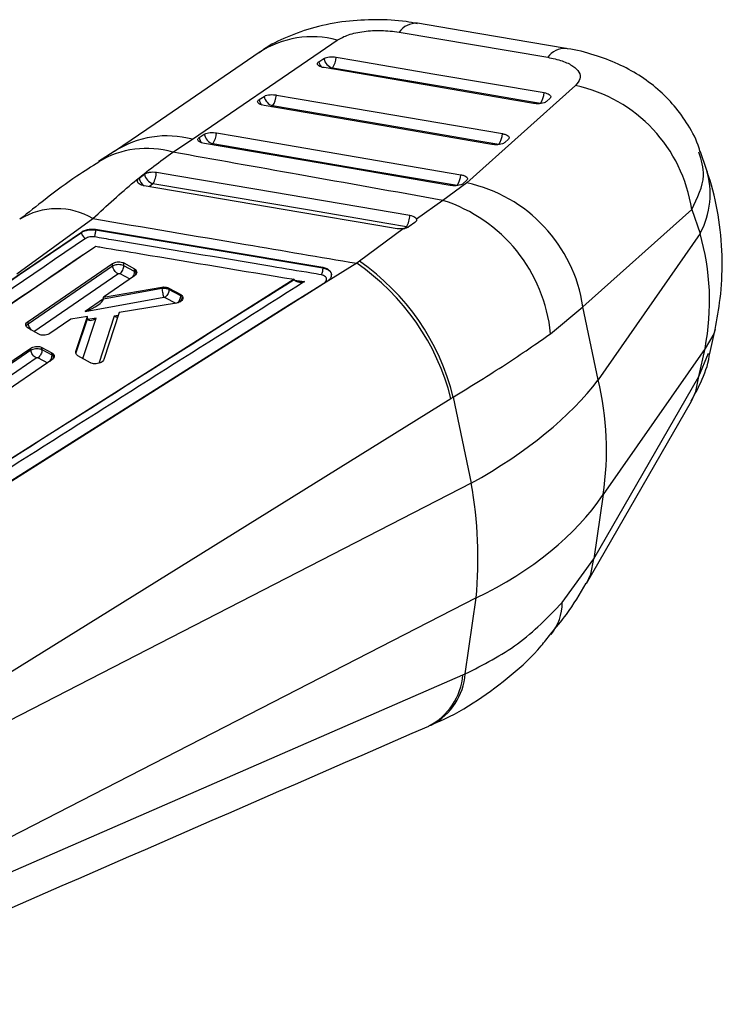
# Model space of a CAD drawing. Header units: millimetres. Extents: x 60 to 406, y 6 to 289.
# Tile 43 of 43: x 382 to 406, y 223 to 258. Entities that reach past the tile are written whole.
import ezdxf

# ---------------------------------------------------------------- set-up
doc = ezdxf.new("R2010")
doc.units = ezdxf.units.MM

msp = doc.modelspace()

# ---------------------------------------------------------------- linework, layer by layer
at = {"color": 7, "linetype": 'Continuous', "lineweight": 25}
for p, q in [((395.056318, 257.285451), (400.263438, 256.402108)), ((392.246654, 256.249004), (392.423338, 256.360891)), ((401.237914, 255.416074), (397.427531, 252.004247)), ((390.150787, 254.92172), (390.327469, 255.033613)), ((400.346822, 254.97619), (400.223775, 254.855058)), ((387.126032, 253.079588), (387.814761, 253.531111)), ((388.054922, 253.594364), (388.231605, 253.706263)), ((398.887182, 253.539373), (398.764135, 253.418252)), ((385.076912, 253.100821), (384.531119, 252.747265)), ((405.829017, 252.47511), (405.617627, 253.08924)), ((385.946495, 252.166916), (386.132741, 252.307843)), ((397.427531, 252.004247), (396.592378, 251.390908)), ((397.427544, 252.102665), (397.304496, 251.98155)), ((396.592378, 251.390908), (395.665101, 250.735079)), ((401.499736, 247.660985), (405.311265, 251.072817)), ((405.311265, 251.072817), (405.602888, 250.225604)), ((381.66883, 248.823113), (384.327656, 250.754978)), ((395.608051, 250.614093), (395.41094, 250.470555)), ((383.924735, 250.269871), (367.250572, 238.906624)), ((383.924943, 250.265066), (383.924733, 250.269894)), ((392.380293, 249.039014), (384.418405, 250.368031)), ((384.419008, 250.354116), (384.418405, 250.368031)), ((384.419008, 250.354116), (392.380861, 249.025915)), ((395.20157, 250.396228), (393.667833, 249.256931)), ((405.602888, 250.225604), (402.032125, 245.105432)), ((382.057506, 247.152481), (385.017933, 249.174933)), ((385.021791, 249.085986), (382.061637, 247.057265)), ((385.021791, 249.085986), (385.017933, 249.174933)), ((385.021845, 249.085983), (385.021791, 249.085986)), ((385.408695, 249.19899), (385.784603, 248.989725)), ((385.412943, 249.101051), (385.408695, 249.19899)), ((385.788371, 248.902865), (385.41294, 249.101058)), ((393.57446, 249.187039), (391.673585, 248.012778)), ((392.380861, 249.025915), (392.380293, 249.039014)), ((393.667833, 249.256931), (393.57446, 249.187039)), ((385.785266, 248.748774), (384.695301, 248.00528)), ((385.784603, 248.989725), (385.833089, 248.952327)), ((385.788371, 248.902865), (385.784603, 248.989725)), ((385.836733, 248.868314), (385.833089, 248.952327)), ((385.836733, 248.868303), (385.836733, 248.868314)), ((391.382143, 248.625267), (372.388595, 236.617514)), ((381.030018, 241.289001), (392.426245, 248.490387)), ((384.695301, 248.00528), (386.748261, 248.351765)), ((386.750487, 248.300439), (386.748261, 248.351765)), ((391.382874, 248.620694), (391.382143, 248.625267)), ((391.673585, 248.012778), (392.53911, 248.559759)), ((392.53911, 248.559759), (392.538528, 248.547095)), ((384.698199, 247.938473), (384.695301, 248.00528)), ((386.750487, 248.300439), (384.697902, 247.925722)), ((386.750492, 248.300348), (386.750487, 248.300439)), ((386.990923, 248.319124), (387.405627, 248.088921)), ((386.993192, 248.266822), (386.990923, 248.319124)), ((386.993192, 248.266811), (386.993192, 248.266822)), ((387.407394, 248.048163), (386.993192, 248.266822)), ((387.405627, 248.088921), (387.451229, 248.054691)), ((387.407394, 248.048163), (387.405627, 248.088921)), ((387.452886, 248.016474), (387.451229, 248.054691)), ((387.452886, 248.016474), (387.452877, 248.016424)), ((384.054451, 247.495505), (386.809003, 247.998368)), ((387.255665, 247.791602), (385.244075, 247.46123)), ((400.366663, 246.71945), (401.499736, 247.660985)), ((402.032125, 245.105432), (401.499736, 247.660985)), ((384.135553, 247.322564), (383.559642, 247.230621)), ((383.730825, 246.09758), (384.135553, 247.322564)), ((384.137867, 247.269217), (384.135553, 247.322564)), ((385.244075, 247.46123), (384.715717, 245.818975)), ((382.061637, 247.057265), (382.057506, 247.152481)), ((383.559642, 247.230621), (382.824713, 246.729305)), ((384.138022, 247.265893), (383.73266, 246.055278)), ((383.975933, 245.855886), (384.448287, 247.266573)), ((382.058022, 246.911615), (382.003637, 246.955787)), ((382.43387, 246.704056), (382.058022, 246.911615)), ((405.947843, 246.025521), (406.129687, 246.872116)), ((380.042578, 244.775833), (382.152618, 246.214977)), ((382.155961, 246.137919), (380.046213, 244.692024)), ((382.155961, 246.137919), (382.152618, 246.214977)), ((382.156013, 246.13792), (382.155961, 246.137919)), ((382.543338, 246.239974), (382.895747, 246.045791)), ((382.547111, 246.152984), (382.543338, 246.239974)), ((382.899159, 245.967139), (382.547111, 246.152989)), ((382.895747, 246.045791), (382.938498, 246.014619)), ((382.899159, 245.967139), (382.895747, 246.045791)), ((382.941821, 245.938037), (382.938498, 246.014619)), ((382.941821, 245.938015), (382.941821, 245.938037)), ((383.73266, 246.055278), (383.730825, 246.09758)), ((383.805979, 245.947483), (383.754407, 245.98814)), ((384.24991, 245.703098), (383.805979, 245.947483)), ((405.7773, 246.205061), (402.206536, 241.084889)), ((405.565252, 245.217871), (405.7773, 246.205061)), ((382.896289, 245.806118), (380.786158, 244.369309)), ((401.882868, 238.828973), (405.565252, 245.217871)), ((374.417031, 230.507071), (396.875654, 244.449937)), ((396.875654, 244.449937), (396.957287, 244.500288)), ((396.957287, 244.500288), (397.586077, 241.482002)), ((397.586077, 241.482002), (374.444017, 229.59053)), ((402.206536, 241.084889), (401.882868, 238.828973)), ((400.775221, 237.301329), (401.882868, 238.828973)), ((397.760271, 237.466457), (374.618211, 225.57498)), ((397.377995, 234.80206), (397.760271, 237.466457)), ((374.659866, 224.909183), (397.295743, 234.766004)), ((397.295743, 234.766004), (397.377995, 234.80206))]:
    msp.add_line(p, q, dxfattribs=at)
at = {"color": 8, "linetype": 'Continuous', "lineweight": 25}
for p, q in [((392.721865, 256.027959), (392.674782, 255.998144)), ((390.625972, 254.700653), (390.578836, 254.6708)), ((388.530094, 253.373286), (388.482923, 253.343412)), ((386.434425, 251.973881), (386.297328, 251.869877)), ((395.221074, 250.399295), (395.314423, 250.466209)), ((382.255855, 246.802364), (385.203149, 248.822262)), ((385.273808, 248.827535), (385.627221, 248.640964)), ((391.391013, 248.601646), (391.740144, 248.543463)), ((384.698259, 247.936753), (384.054451, 247.495505)), ((386.854474, 247.993082), (387.240761, 247.789155)), ((385.076051, 247.33691), (384.536881, 245.681996)), ((385.211866, 247.361118), (385.076051, 247.33691)), ((384.448287, 247.266573), (384.155491, 247.216024)), ((405.565252, 245.217871), (405.898607, 246.040148)), ((380.233151, 244.432122), (382.337338, 245.874206)), ((382.407975, 245.879467), (382.74371, 245.702226)), ((383.975933, 245.855886), (383.970058, 245.856253))]:
    msp.add_line(p, q, dxfattribs=at)
at = {"color": 7, "linetype": 'Continuous', "lineweight": 25, "flags": 128}
for points in [[(400.907345, 256.712625), (397.26203, 257.330619), (395.699751, 257.595479)], [(387.814761, 253.531111), (392.293662, 256.595885), (392.88957, 257.003688)], [(390.156881, 256.572903), (386.508357, 254.077259), (385.080769, 253.100552)], [(392.852927, 256.40967), (393.545288, 256.291356), (396.31473, 255.818113), (400.137869, 255.164814)], [(399.768001, 254.785818), (399.075639, 254.904152), (396.306196, 255.377481), (392.429429, 256.040076)], [(400.00683, 254.783038), (399.314467, 254.901356), (396.545014, 255.374621), (392.721865, 256.027959)], [(390.757051, 255.082368), (391.449413, 254.96399), (394.218866, 254.490472), (398.678224, 253.728017)], [(398.30837, 253.349057), (397.616007, 253.467447), (394.846554, 253.941019), (390.333565, 254.71274)], [(398.547162, 253.346253), (397.854796, 253.464634), (395.085337, 253.938168), (390.625972, 254.700653)], [(388.661183, 253.755007), (389.353547, 253.636583), (392.123007, 253.162882), (397.218582, 252.291323)], [(396.848735, 251.912378), (396.15637, 252.030814), (393.386912, 252.504546), (388.237705, 253.385357)], [(397.087504, 251.909571), (396.395138, 252.027993), (393.625676, 252.501701), (388.530094, 253.373286)], [(386.554486, 252.376845), (387.235991, 252.26109), (390.005005, 251.790655), (395.435318, 250.867619)], [(394.995552, 250.398672), (394.308072, 250.515023), (391.539094, 250.983529), (386.121058, 251.899681)], [(395.314423, 250.466209), (394.622226, 250.583791), (391.853435, 251.054025), (386.434425, 251.973881)], [(391.673585, 248.012778), (391.219611, 247.725894), (386.919946, 245.008955), (381.141345, 241.358112)], [(401.621079, 237.970508), (402.507148, 239.507885), (405.303318, 244.358978)]]:
    msp.add_lwpolyline(points, dxfattribs=at)
at = {"color": 8, "linetype": 'Continuous', "lineweight": 25, "flags": 128}
for points in [[(395.314423, 250.466209), (395.364494, 250.454769), (395.389869, 250.45238)], [(385.858395, 248.837802), (385.836757, 248.868286), (385.836733, 248.868314), (385.836733, 248.868314)], [(387.483977, 247.946494), (387.47736, 247.983459), (387.452911, 248.016451), (387.452886, 248.016474), (387.452886, 248.016474)], [(406.129598, 246.871692), (406.084633, 246.712295), (405.7773, 246.205061)], [(382.969549, 245.89786), (382.96752, 245.906353), (382.941848, 245.938016), (382.941821, 245.938037), (382.941821, 245.938037)], [(383.751051, 245.990808), (383.739539, 246.018905), (383.73266, 246.055278)], [(405.304006, 244.360351), (405.454887, 244.690276), (405.565252, 245.217871)], [(401.620676, 237.969814), (401.772566, 238.301519), (401.882868, 238.828973)]]:
    msp.add_lwpolyline(points, dxfattribs=at)
at = {"color": 8, "linetype": 'Continuous', "lineweight": 25}
for centre, radius, start, end in [((395.666264, 256.842378), 0.753889, 87.4840396, 144.0048362), ((392.000459, 253.75963), 3.363693, 74.6731026, 123.2252048), ((400.874233, 255.95869), 0.754778, 87.5548788, 144.021521), ((392.692203, 256.341821), 0.455114, 191.7675022, 218.5377196), ((390.596285, 255.014475), 0.455052, 191.7613203, 218.5381496), ((386.924658, 250.287681), 3.36335, 74.6539824, 123.2937555), ((388.500421, 253.687102), 0.455048, 191.7591036, 218.5397595), ((386.211782, 249.976112), 3.235339, 73.5856039, 121.2789708), ((386.426085, 252.295034), 0.496408, 194.9567758, 232.0387306), ((403.053044, 251.618043), 2.90527, 331.3615769, 17.1577969), ((383.067958, 248.631776), 2.46877, 59.3192819, 121.7442304), ((385.44986, 248.904348), 0.338514, 323.5892402, 359.7489827), ((387.061051, 248.051711), 0.346362, 313.4894631, 359.4130361), ((382.43808, 247.121623), 0.381905, 189.7016236, 225.8861332), ((382.559403, 245.968915), 0.339761, 320.2236569, 359.7004155), ((398.964359, 237.31039), 1.810885, 321.4796061, 359.7133246), ((395.055547, 234.968407), 2.249321, 297.7452379, 354.8373115), ((395.160462, 234.987135), 2.225243, 298.0781238, 355.2291789)]:
    msp.add_arc(centre, radius, start, end, dxfattribs=at)
at = {"color": 7, "linetype": 'Continuous', "lineweight": 25}
for centre, radius, start, end in [((392.850104, 256.443251), 0.434641, 190.922996, 252.8397305), ((392.097686, 256.455627), 0.756638, 325.5822589, 356.5177895), ((400.139628, 250.304303), 5.228426, 8.4523912, 77.8741056), ((390.754264, 255.115955), 0.434665, 190.9199411, 252.8333753), ((390.001578, 255.128431), 0.756876, 325.5846375, 356.5109067), ((399.38234, 255.210762), 0.756925, 325.5920233, 356.5198037), ((388.658396, 253.788575), 0.434656, 190.9161526, 252.8316943), ((387.905587, 253.801121), 0.757002, 325.5859275, 356.5075545), ((397.92256, 253.774062), 0.757066, 325.5915996, 356.5131005), ((386.594441, 252.421675), 0.475525, 193.849962, 250.33601), ((385.686421, 252.416113), 0.868953, 329.4077608, 357.4099658), ((396.462852, 252.337429), 0.757135, 325.5906562, 356.5087808), ((396.328168, 246.892831), 5.228305, 8.4486055, 77.8617371), ((394.922055, 246.180939), 5.471175, 5.648599, 72.2240786), ((394.57461, 250.907934), 0.861652, 329.1596182, 357.3183021), ((388.9313, 242.43249), 8.196515, 14.2488994, 55.4948882), ((389.056269, 242.552075), 8.137667, 13.8515315, 55.4800142), ((391.793629, 242.647233), 10.529461, 351.467043, 13.5008127), ((382.83312, 238.830469), 14.989342, 354.7789304, 10.1889275)]:
    msp.add_arc(centre, radius, start, end, dxfattribs=at)
for centre, major_axis, ratio, start_param, end_param in [((390.299969, 246.669292), (15.51754, 2.613665), 0.733784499, 6.017806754, 6.366872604), ((385.594812, 248.787303), (0.273865, 0.015207), 0.556476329, 0.457793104, 0.755473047), ((387.213529, 247.932455), (0.274221, 0.015248), 0.556536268, 0.479752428, 0.755142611), ((384.033408, 247.675972), (0.661357, 0.2724), 0.245085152, 4.643444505, 6.156556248), ((384.310905, 247.866161), (0.385056, 0.088855), 0.477120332, 6.128862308, 6.194899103), ((385.05501, 247.517378), (-0.166571, 0.191413), 0.501228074, 2.203050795, 2.849893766), ((384.187809, 247.405708), (0.023227, 0.234321), 0.191945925, 2.211497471, 2.229057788), ((384.427245, 247.447044), (0.270661, 0.232322), 0.440580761, 2.811634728, 4.423620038), ((382.702062, 245.84968), (0.278255, 0.015714), 0.557204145, 0.501669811, 0.752697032), ((384.003256, 246.033944), (0.276392, 0.015499), 0.556898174, 2.902875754, 3.134539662), ((386.689404, 245.935678), (16.487227, 2.968616), 0.468116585, 5.347231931, 5.815419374), ((386.689404, 245.935678), (16.655275, -1.812248), 0.613559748, 5.504177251, 5.972364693)]:
    msp.add_ellipse(centre, major_axis=major_axis, ratio=ratio, start_param=start_param, end_param=end_param, dxfattribs=at)
for points, knots in [([(395.692562, 257.580166), (395.562826, 257.606488), (395.092459, 257.701917), (394.242565, 257.734395), (393.163427, 257.678498), (392.113496, 257.481701), (391.154711, 257.139068), (390.503893, 256.828667), (390.207535, 256.597728), (390.159038, 256.559936)], [0, 0, 0, 0, 0.0685205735, 0.2484254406, 0.4294816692, 0.6216121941, 0.8028497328, 0.9677374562, 1, 1, 1, 1]), ([(392.88957, 257.003688), (393.011144, 257.070786), (393.254553, 257.205125), (393.808582, 257.322303), (394.439785, 257.361839), (394.847475, 257.311326), (395.056318, 257.285451)], [0, 0, 0, 0, 0.253413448, 0.507369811, 0.747644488, 1, 1, 1, 1]), ([(405.605954, 253.088972), (405.594105, 253.134083), (405.506953, 253.465888), (405.203449, 254.018729), (404.719349, 254.711579), (404.133186, 255.298441), (403.469261, 255.78947), (402.720983, 256.192643), (401.880718, 256.499741), (401.261785, 256.66572), (400.920844, 256.708953), (400.904959, 256.710967)], [0, 0, 0, 0, 0.0221784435, 0.1631287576, 0.2960436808, 0.4259979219, 0.5594490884, 0.6931014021, 0.8372999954, 0.9924191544, 1, 1, 1, 1]), ([(392.423338, 256.360891), (392.425838, 256.362428), (392.449284, 256.376837), (392.508443, 256.400315), (392.616063, 256.41979), (392.737095, 256.424605), (392.814503, 256.414624), (392.852927, 256.40967)], [0, 0, 0, 0, 0.029081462, 0.272687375, 0.516293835, 0.759895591, 1, 1, 1, 1]), ([(400.263438, 256.402108), (400.439106, 256.364544), (400.790605, 256.289382), (401.172925, 256.100279), (401.388588, 255.879688), (401.429431, 255.639848), (401.302668, 255.491735), (401.237914, 255.416074)], [0, 0, 0, 0, 0.19732556, 0.394832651, 0.589882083, 0.790498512, 1, 1, 1, 1]), ([(392.429429, 256.040076), (392.394337, 256.047622), (392.322931, 256.062977), (392.243821, 256.101534), (392.197632, 256.147107), (392.191961, 256.195323), (392.217492, 256.22938), (392.241888, 256.245797), (392.246654, 256.249004)], [0, 0, 0, 0, 0.185507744, 0.377476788, 0.569452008, 0.761421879, 0.953388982, 1, 1, 1, 1]), ([(390.333565, 254.71274), (390.298415, 254.720305), (390.226952, 254.735686), (390.147848, 254.774287), (390.101721, 254.819883), (390.096115, 254.868109), (390.121679, 254.902136), (390.146051, 254.918533), (390.150787, 254.92172)], [0, 0, 0, 0, 0.185816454, 0.377786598, 0.569757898, 0.761730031, 0.953698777, 1, 1, 1, 1]), ([(390.327469, 255.033613), (390.344444, 255.042708), (390.384481, 255.06416), (390.477065, 255.086823), (390.593841, 255.097004), (390.690829, 255.092575), (390.74294, 255.084543), (390.757051, 255.082368)], [0, 0, 0, 0, 0.179191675, 0.422655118, 0.666123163, 0.909587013, 1, 1, 1, 1]), ([(400.137869, 255.164814), (400.172308, 255.157437), (400.243069, 255.14228), (400.322399, 255.104118), (400.368752, 255.058723), (400.376529, 255.01381), (400.355814, 254.987577), (400.346822, 254.97619)], [0, 0, 0, 0, 0.2010797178, 0.4131643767, 0.6252469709, 0.8373314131, 1, 1, 1, 1]), ([(400.223775, 254.855058), (400.209153, 254.84362), (400.1769, 254.818388), (400.090749, 254.789814), (399.979651, 254.773443), (399.866272, 254.772307), (399.797828, 254.781717), (399.768001, 254.785818)], [0, 0, 0, 0, 0.180202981, 0.397518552, 0.614831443, 0.832146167, 1, 1, 1, 1]), ([(388.237705, 253.385357), (388.202554, 253.392925), (388.131088, 253.408313), (388.051986, 253.44691), (388.005858, 253.492524), (388.00025, 253.540755), (388.025814, 253.574781), (388.050186, 253.591178), (388.054922, 253.594364)], [0, 0, 0, 0, 0.185824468, 0.377795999, 0.569761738, 0.761732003, 0.95369916, 1, 1, 1, 1]), ([(388.231605, 253.706263), (388.248607, 253.715369), (388.288674, 253.736829), (388.381322, 253.759488), (388.498109, 253.769654), (388.595049, 253.765199), (388.647115, 253.757175), (388.661183, 253.755007)], [0, 0, 0, 0, 0.179457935, 0.422923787, 0.66639387, 0.909857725, 1, 1, 1, 1]), ([(398.678224, 253.728017), (398.714499, 253.720157), (398.78705, 253.704439), (398.86611, 253.665047), (398.910495, 253.619391), (398.916104, 253.575345), (398.895691, 253.549956), (398.887182, 253.539373)], [0, 0, 0, 0, 0.212093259, 0.424189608, 0.636284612, 0.848383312, 1, 1, 1, 1]), ([(398.764135, 253.418252), (398.749515, 253.406817), (398.717265, 253.381592), (398.631118, 253.353024), (398.520023, 253.336657), (398.406643, 253.33553), (398.338199, 253.344951), (398.30837, 253.349057)], [0, 0, 0, 0, 0.180190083, 0.397504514, 0.61482066, 0.832136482, 1, 1, 1, 1]), ([(384.327656, 250.754978), (384.820247, 251.205089), (385.816617, 252.115534), (386.686305, 252.75584), (387.126032, 253.079588)], [0, 0, 0, 0, 0.494385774, 1, 1, 1, 1]), ([(396.592378, 251.390908), (394.902778, 251.692033), (391.746884, 252.254486), (388.591902, 252.817841), (387.126032, 253.079588)], [0, 0, 0, 0, 0.535379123, 1, 1, 1, 1]), ([(384.538921, 252.729264), (384.282815, 252.569446), (383.667234, 252.185305), (382.752505, 251.510417), (382.067293, 250.964438), (381.769451, 250.727116)], [0, 0, 0, 0, 0.287122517, 0.690132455, 1, 1, 1, 1]), ([(386.121058, 251.899681), (386.089857, 251.906559), (386.022128, 251.921487), (385.942489, 251.964422), (385.892038, 252.020552), (385.882115, 252.082396), (385.906489, 252.132565), (385.936684, 252.158492), (385.946495, 252.166916)], [0, 0, 0, 0, 0.1604693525, 0.3483272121, 0.5360200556, 0.7232856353, 0.9100937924, 1, 1, 1, 1]), ([(386.132741, 252.307843), (386.157104, 252.32266), (386.206718, 252.352832), (386.314771, 252.380192), (386.434695, 252.389966), (386.515823, 252.383507), (386.55392, 252.376943), (386.554486, 252.376845)], [0, 0, 0, 0, 0.242011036, 0.492831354, 0.74420931, 0.996201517, 1, 1, 1, 1]), ([(397.218582, 252.291323), (397.219126, 252.291229), (397.257118, 252.284688), (397.32821, 252.266581), (397.407534, 252.227902), (397.451176, 252.181937), (397.456247, 252.138192), (397.435918, 252.11303), (397.427544, 252.102665)], [0, 0, 0, 0, 0.003082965, 0.215173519, 0.427264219, 0.63935489, 0.851447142, 1, 1, 1, 1]), ([(406.129687, 246.872116), (406.196123, 247.229972), (406.343631, 248.024527), (406.405098, 249.315273), (406.295486, 250.708133), (406.060771, 251.772853), (405.87143, 252.346592), (405.829017, 252.47511)], [0, 0, 0, 0, 0.191177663, 0.424476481, 0.679082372, 0.928113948, 1, 1, 1, 1]), ([(397.304496, 251.98155), (397.289878, 251.970116), (397.257629, 251.944892), (397.171485, 251.916332), (397.06039, 251.899965), (396.947011, 251.898855), (396.878564, 251.908273), (396.848735, 251.912378)], [0, 0, 0, 0, 0.180178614, 0.397495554, 0.614812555, 0.832130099, 1, 1, 1, 1]), ([(395.435318, 250.867619), (395.469757, 250.860012), (395.54064, 250.844353), (395.61972, 250.801698), (395.655304, 250.762401), (395.663553, 250.739397), (395.665101, 250.735079)], [0, 0, 0, 0, 0.297634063, 0.612614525, 0.927284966, 1, 1, 1, 1]), ([(384.327656, 250.754978), (386.114746, 250.452626), (389.197429, 249.931077), (392.279235, 249.40721), (393.57446, 249.187039)], [0, 0, 0, 0, 0.5797188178, 1, 1, 1, 1]), ([(395.41094, 250.470555), (395.386555, 250.455884), (395.33606, 250.425503), (395.256637, 250.404546), (395.209798, 250.397471), (395.20157, 250.396228)], [0, 0, 0, 0, 0.434968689, 0.900741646, 1, 1, 1, 1]), ([(395.665101, 250.735079), (395.66692, 250.715938), (395.670557, 250.677661), (395.637548, 250.636668), (395.612068, 250.617167), (395.608051, 250.614093)], [0, 0, 0, 0, 0.457272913, 0.914444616, 1, 1, 1, 1]), ([(367.25096, 238.906061), (368.950995, 240.066825), (374.508001, 243.861085), (380.066756, 247.641324), (383.924942, 250.265089)], [0, 0, 0, 0, 0.305926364, 1, 1, 1, 1]), ([(384.4184, 250.368026), (384.371249, 250.372757), (384.276948, 250.382219), (384.125621, 250.360377), (384.005708, 250.319643), (383.945518, 250.28266), (383.924976, 250.270038)], [0, 0, 0, 0, 0.272316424, 0.544626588, 0.844586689, 1, 1, 1, 1]), ([(383.925437, 250.265323), (383.925757, 250.265553), (383.926089, 250.265792), (383.92642, 250.265982), (383.926432, 250.26599)], [0, 0, 0, 0, 0.961412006, 1, 1, 1, 1]), ([(383.925685, 250.265492), (383.929863, 250.245657), (383.938217, 250.205988), (383.972649, 250.142912), (384.017786, 250.086927), (384.05131, 250.06393), (384.068072, 250.052431)], [0, 0, 0, 0, 0.250007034, 0.500002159, 0.750001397, 1, 1, 1, 1]), ([(383.926432, 250.26599), (383.926446, 250.265999), (383.960809, 250.289445), (384.038902, 250.32401), (384.182475, 250.360032), (384.314123, 250.368302), (384.393031, 250.356556), (384.418986, 250.354118), (384.419003, 250.354116)], [0, 0, 0, 0, 0.000102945, 0.268593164, 0.541760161, 0.843416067, 0.999896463, 1, 1, 1, 1]), ([(384.370391, 250.112429), (384.3541, 250.11446), (384.306423, 250.120405), (384.225554, 250.114655), (384.136616, 250.091824), (384.091021, 250.065637), (384.068321, 250.0526)], [0, 0, 0, 0, 0.1561969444, 0.4571264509, 0.729730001, 1, 1, 1, 1]), ([(384.419003, 250.354116), (384.41913, 250.333798), (384.419385, 250.293163), (384.409066, 250.224208), (384.392448, 250.159229), (384.377743, 250.128029), (384.370391, 250.112429)], [0, 0, 0, 0, 0.250010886, 0.50000739, 0.750000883, 1, 1, 1, 1]), ([(392.330278, 248.783864), (392.214918, 248.803137), (391.638117, 248.899501), (389.215563, 249.30417), (386.67763, 249.727747), (384.601153, 250.073956), (384.370393, 250.11243)], [0, 0, 0, 0, 0.043477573, 0.217387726, 0.913027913, 1, 1, 1, 1]), ([(395.20157, 250.396228), (395.170303, 250.392984), (395.100893, 250.385782), (395.03291, 250.394101), (394.995552, 250.398672)], [0, 0, 0, 0, 0.450483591, 1, 1, 1, 1]), ([(384.068322, 250.052599), (380.210769, 247.428569), (374.652995, 243.647995), (369.097692, 239.853024), (367.398228, 238.692076)], [0, 0, 0, 0, 0.694082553, 1, 1, 1, 1]), ([(368.011544, 238.615329), (370.745716, 240.479435), (376.205759, 244.201988), (381.667686, 247.913982), (384.394498, 249.767158)], [0, 0, 0, 0, 0.50076008, 1, 1, 1, 1]), ([(368.255676, 238.781356), (368.265751, 238.788224), (368.62216, 239.031195), (370.363917, 240.218318), (375.744345, 243.88219), (380.779303, 247.302916), (384.42857, 249.782211)], [0, 0, 0, 0, 0.001869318, 0.066123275, 0.323139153, 1, 1, 1, 1]), ([(384.42857, 249.782211), (384.492483, 249.77159), (385.017836, 249.684281), (387.335667, 249.298988), (389.589629, 248.923713), (391.382143, 248.625267)], [0, 0, 0, 0, 0.027574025, 0.226655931, 1, 1, 1, 1]), ([(385.017933, 249.174933), (385.042068, 249.18868), (385.090343, 249.216176), (385.182751, 249.237183), (385.276666, 249.239451), (385.35481, 249.224688), (385.393473, 249.206249), (385.408695, 249.19899)], [0, 0, 0, 0, 0.2155506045, 0.4311377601, 0.6460471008, 0.8606397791, 1, 1, 1, 1]), ([(385.412936, 249.101055), (385.412926, 249.101059), (385.408128, 249.102976), (385.380392, 249.117915), (385.321188, 249.133838), (385.229162, 249.141938), (385.137897, 249.131718), (385.067566, 249.110604), (385.033996, 249.092526), (385.021845, 249.085983)], [0, 0, 0, 0, 0.000102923, 0.04758506, 0.259239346, 0.472203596, 0.688011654, 0.887070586, 1, 1, 1, 1]), ([(385.203149, 248.822262), (385.181914, 248.835989), (385.139446, 248.863443), (385.081754, 248.932657), (385.037706, 249.011397), (385.027132, 249.061122), (385.021845, 249.085983)], [0, 0, 0, 0, 0.250004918, 0.499998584, 0.750011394, 1, 1, 1, 1]), ([(385.273808, 248.827535), (385.293205, 248.843462), (385.331997, 248.875316), (385.37825, 248.947463), (385.409191, 249.027001), (385.411688, 249.076369), (385.412936, 249.101055)], [0, 0, 0, 0, 0.249996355, 0.499999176, 0.749988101, 1, 1, 1, 1]), ([(392.660843, 248.678203), (392.669628, 248.695968), (392.694365, 248.745994), (392.693334, 248.831644), (392.640599, 248.923165), (392.539451, 248.995592), (392.44216, 249.02801), (392.386566, 249.037903), (392.380459, 249.03899)], [0, 0, 0, 0, 0.118147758, 0.332699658, 0.546981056, 0.760671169, 0.973708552, 1, 1, 1, 1]), ([(385.203149, 248.822262), (385.205292, 248.823589), (385.211265, 248.827287), (385.223814, 248.831847), (385.240282, 248.834402), (385.257048, 248.833494), (385.267964, 248.830398), (385.272955, 248.827953), (385.273808, 248.827535)], [0, 0, 0, 0, 0.110573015, 0.308191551, 0.523188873, 0.738093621, 0.955191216, 1, 1, 1, 1]), ([(385.833089, 248.952327), (385.84504, 248.93513), (385.868942, 248.900738), (385.865455, 248.841644), (385.836504, 248.788821), (385.800746, 248.760873), (385.785266, 248.748774)], [0, 0, 0, 0, 0.26558831, 0.531163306, 0.797038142, 1, 1, 1, 1]), ([(392.38136, 249.025832), (392.381421, 249.00544), (392.381543, 248.964657), (392.370591, 248.895512), (392.353118, 248.830472), (392.33778, 248.799416), (392.330112, 248.783889)], [0, 0, 0, 0, 0.250010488, 0.500002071, 0.750003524, 1, 1, 1, 1]), ([(392.426245, 248.490387), (392.427887, 248.491429), (392.453258, 248.507523), (392.494025, 248.543908), (392.523078, 248.603913), (392.519244, 248.664725), (392.482721, 248.719082), (392.418601, 248.762648), (392.359679, 248.776802), (392.330278, 248.783864)], [0, 0, 0, 0, 0.011441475, 0.17679242, 0.341931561, 0.506668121, 0.670986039, 0.835828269, 1, 1, 1, 1]), ([(372.388646, 236.61634), (375.551305, 238.612298), (381.883723, 242.608696), (388.21199, 246.624411), (391.382486, 248.62045), (391.382874, 248.620694)], [0, 0, 0, 0, 0.499408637, 0.999938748, 1, 1, 1, 1]), ([(391.740144, 248.543463), (388.498618, 246.492736), (382.052897, 242.414899), (375.605707, 238.341844), (372.400782, 236.317112)], [0, 0, 0, 0, 0.5028959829, 1, 1, 1, 1]), ([(386.748261, 248.351765), (386.771267, 248.354443), (386.825436, 248.360747), (386.913524, 248.352326), (386.964576, 248.330426), (386.990923, 248.319124)], [0, 0, 0, 0, 0.26322786, 0.619765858, 1, 1, 1, 1]), ([(391.382874, 248.620694), (391.385841, 248.611729), (391.392569, 248.591406), (391.425854, 248.563469), (391.494693, 248.53629), (391.60407, 248.526303), (391.693205, 248.534973), (391.739244, 248.5433), (391.740144, 248.543463)], [0, 0, 0, 0, 0.08447537, 0.191495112, 0.360726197, 0.667060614, 0.993490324, 1, 1, 1, 1]), ([(392.53911, 248.559759), (392.577099, 248.587893), (392.62671, 248.624635), (392.654364, 248.668035), (392.660843, 248.678203)], [0, 0, 0, 0, 0.765716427, 1, 1, 1, 1]), ([(386.993192, 248.266811), (386.993179, 248.266816), (386.973663, 248.275309), (386.940713, 248.289201), (386.883506, 248.300682), (386.824407, 248.306733), (386.775437, 248.302775), (386.750509, 248.300349), (386.750492, 248.300348)], [0, 0, 0, 0, 0.000210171, 0.31622181, 0.44992515, 0.71254084, 0.99979519, 1, 1, 1, 1]), ([(386.750492, 248.300348), (386.753882, 248.274941), (386.760663, 248.224128), (386.776203, 248.137391), (386.793314, 248.055931), (386.803773, 248.017556), (386.809003, 247.998368)], [0, 0, 0, 0, 0.250004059, 0.500002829, 0.749998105, 1, 1, 1, 1]), ([(386.993192, 248.266811), (386.992205, 248.24448), (386.990231, 248.19982), (386.964718, 248.127065), (386.925758, 248.06032), (386.890351, 248.021826), (386.866168, 248.001575), (386.859186, 247.996504), (386.854474, 247.993082)], [0, 0, 0, 0, 0.227486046, 0.454973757, 0.682443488, 0.909925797, 0.939210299, 1, 1, 1, 1]), ([(387.451229, 248.054691), (387.463652, 248.037524), (387.488497, 248.003192), (387.486538, 247.94363), (387.454968, 247.886372), (387.394784, 247.837342), (387.323924, 247.805562), (387.274603, 247.795475), (387.255665, 247.791602)], [0, 0, 0, 0, 0.178117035, 0.356218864, 0.534517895, 0.712472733, 0.889595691, 1, 1, 1, 1]), ([(386.809003, 247.998368), (386.813606, 247.998948), (386.822609, 248.000083), (386.833682, 247.999232), (386.844609, 247.997225), (386.850422, 247.994784), (386.854474, 247.993082)], [0, 0, 0, 0, 0.279602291, 0.546850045, 0.684171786, 1, 1, 1, 1]), ([(382.003637, 246.955787), (381.993092, 246.973417), (381.972002, 247.008675), (381.980216, 247.068048), (382.011643, 247.117419), (382.044879, 247.142828), (382.057506, 247.152481)], [0, 0, 0, 0, 0.276714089, 0.55342473, 0.830342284, 1, 1, 1, 1]), ([(382.824713, 246.729305), (382.800571, 246.715541), (382.752286, 246.688013), (382.659814, 246.666838), (382.565792, 246.66429), (382.487676, 246.678748), (382.449016, 246.696932), (382.43387, 246.704056)], [0, 0, 0, 0, 0.215726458, 0.431476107, 0.646649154, 0.861560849, 1, 1, 1, 1]), ([(396.957287, 244.500288), (397.589298, 244.890272), (398.873148, 245.682473), (399.863726, 246.370251), (400.366663, 246.71945)], [0, 0, 0, 0, 0.492278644, 1, 1, 1, 1]), ([(382.152618, 246.214977), (382.176751, 246.228716), (382.22502, 246.256195), (382.317416, 246.277333), (382.411334, 246.279852), (382.489474, 246.265375), (382.528131, 246.247145), (382.543338, 246.239974)], [0, 0, 0, 0, 0.21552795, 0.431079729, 0.646055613, 0.860771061, 1, 1, 1, 1]), ([(382.547103, 246.152983), (382.547093, 246.152989), (382.542218, 246.155803), (382.514627, 246.167932), (382.45521, 246.186565), (382.363239, 246.193653), (382.271957, 246.183689), (382.201667, 246.162499), (382.16813, 246.144443), (382.156013, 246.13792)], [0, 0, 0, 0, 0.000097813, 0.047788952, 0.259523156, 0.472389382, 0.688238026, 0.887365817, 1, 1, 1, 1]), ([(382.337338, 245.874206), (382.316101, 245.887932), (382.273628, 245.915383), (382.215933, 245.984596), (382.171877, 246.063334), (382.161301, 246.113058), (382.156013, 246.13792)], [0, 0, 0, 0, 0.249998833, 0.499990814, 0.749998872, 1, 1, 1, 1]), ([(382.547111, 246.152989), (382.545863, 246.128304), (382.543367, 246.078935), (382.512425, 245.999396), (382.466167, 245.927248), (382.427372, 245.895394), (382.407975, 245.879467)], [0, 0, 0, 0, 0.2500025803, 0.5000010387, 0.749996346, 1, 1, 1, 1]), ([(382.938498, 246.014619), (382.951654, 245.997967), (382.977966, 245.964663), (382.978519, 245.90616), (382.952046, 245.850568), (382.914154, 245.820361), (382.896289, 245.806118)], [0, 0, 0, 0, 0.256796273, 0.513575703, 0.770658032, 1, 1, 1, 1]), ([(383.754407, 245.98814), (383.742788, 246.005439), (383.719714, 246.039793), (383.727139, 246.078409), (383.730825, 246.09758)], [0, 0, 0, 0, 0.503560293, 1, 1, 1, 1]), ([(405.292614, 244.372355), (405.408933, 244.582676), (405.680847, 245.074336), (405.888004, 245.645609), (405.936785, 246.000275), (405.941598, 246.03527)], [0, 0, 0, 0, 0.402559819, 0.941050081, 1, 1, 1, 1]), ([(382.337338, 245.874206), (382.339472, 245.875529), (382.34543, 245.879224), (382.357961, 245.883773), (382.374424, 245.88633), (382.391194, 245.88543), (382.402122, 245.882324), (382.407117, 245.879886), (382.407975, 245.879467)], [0, 0, 0, 0, 0.110172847, 0.307635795, 0.522693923, 0.7376795, 0.95497848, 1, 1, 1, 1]), ([(384.715717, 245.818975), (384.706342, 245.799906), (384.687592, 245.761764), (384.623533, 245.713657), (384.541375, 245.679482), (384.447769, 245.663211), (384.354374, 245.666631), (384.288558, 245.68383), (384.25778, 245.699174), (384.24991, 245.703098)], [0, 0, 0, 0, 0.158541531, 0.317102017, 0.475145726, 0.632450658, 0.789282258, 0.946116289, 1, 1, 1, 1]), ([(400.359156, 236.193971), (400.553576, 236.422109), (401.030985, 236.982317), (401.392701, 237.606518), (401.607112, 237.97652)], [0, 0, 0, 0, 0.407239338, 1, 1, 1, 1]), ([(397.377995, 234.80206), (398.012881, 235.125795), (399.302569, 235.783418), (400.279309, 236.790177), (400.775221, 237.301329)], [0, 0, 0, 0, 0.492278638, 1, 1, 1, 1]), ([(396.200579, 233.035971), (396.295943, 233.073407), (396.862538, 233.29583), (397.81278, 233.859917), (399.000578, 234.739684), (399.851104, 235.529617), (400.258784, 236.05676), (400.366302, 236.195783)], [0, 0, 0, 0, 0.058074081, 0.345041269, 0.624064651, 0.900854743, 1, 1, 1, 1]), ([(373.712846, 223.227837), (374.947003, 223.765789), (382.410672, 227.019099), (389.873542, 230.266543), (396.102387, 232.977005)], [0, 0, 0, 0, 0.16535527, 1, 1, 1, 1]), ([(396.102761, 232.977823), (396.127165, 232.988348), (396.162323, 233.00351), (396.197422, 233.019384), (396.208158, 233.024239)], [0, 0, 0, 0, 0.694129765, 1, 1, 1, 1])]:
    msp.add_open_spline(points, degree=3, knots=knots, dxfattribs=at)
at = {"color": 8, "linetype": 'Continuous', "lineweight": 25}
for points, knots in [([(405.311265, 251.072817), (405.507803, 251.474961), (405.849142, 252.173386), (405.646875, 252.807325), (405.561071, 253.076251)], [0, 0, 0, 0, 0.575787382, 1, 1, 1, 1]), ([(385.836736, 248.868298), (385.835906, 248.846516), (385.83468, 248.814364), (385.817574, 248.782293), (385.812057, 248.77195)], [0, 0, 0, 0, 0.677491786, 1, 1, 1, 1]), ([(392.381194, 249.025856), (392.429453, 249.014394), (392.526115, 248.991437), (392.62892, 248.922198), (392.686011, 248.849987), (392.684937, 248.801405), (392.684558, 248.784248)], [0, 0, 0, 0, 0.281850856, 0.564538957, 0.846211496, 1, 1, 1, 1]), ([(387.452877, 248.016424), (387.451151, 247.994765), (387.447699, 247.951445), (387.415593, 247.883485), (387.38089, 247.846012), (387.363567, 247.827307)], [0, 0, 0, 0, 0.333692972, 0.667406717, 1, 1, 1, 1]), ([(382.061637, 247.057265), (382.061624, 247.057258), (382.039598, 247.044543), (382.007297, 247.019734), (381.996145, 246.991812), (381.991888, 246.981154)], [0, 0, 0, 0, 0.000358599, 0.618412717, 1, 1, 1, 1]), ([(382.941821, 245.938015), (382.940535, 245.916136), (382.938127, 245.875174), (382.91605, 245.83388), (382.905765, 245.814644)], [0, 0, 0, 0, 0.534142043, 1, 1, 1, 1])]:
    msp.add_open_spline(points, degree=3, knots=knots, dxfattribs=at)

doc.saveas('drawing.dxf')
